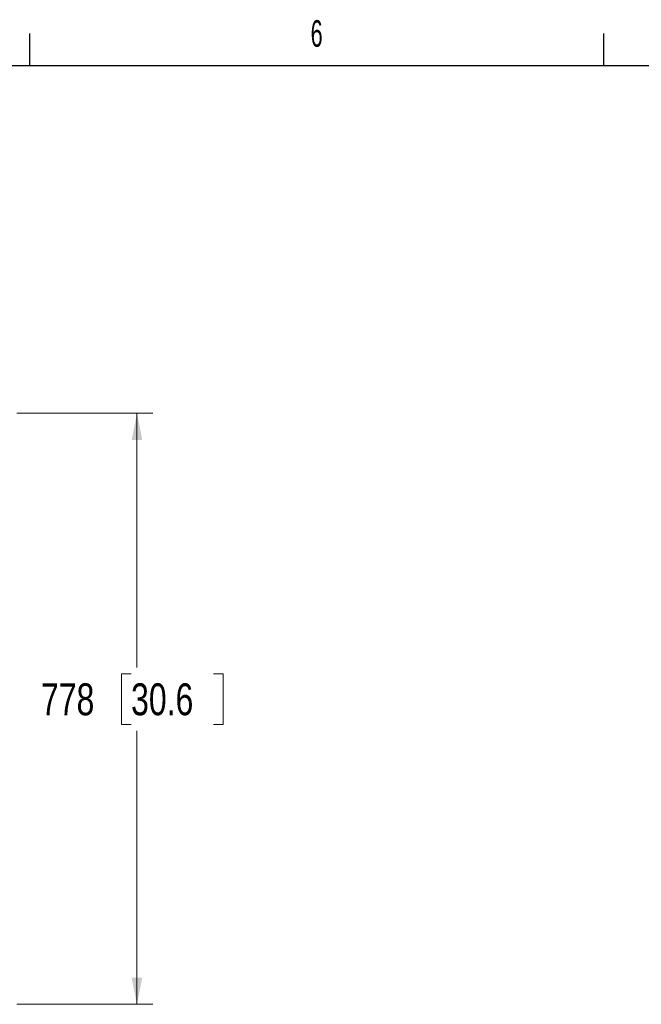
# Model space of a CAD drawing. Header units: inches. Extents: x 0.2 to 16.8, y 0.1 to 10.9.
# Tile 23 of 76: x 4.2 to 6.5, y 7.2 to 10.9. Entities that reach past the tile are written whole.
import ezdxf

# ---------------------------------------------------------------- set-up
doc = ezdxf.new("R2010")
doc.units = ezdxf.units.IN
doc.header["$MEASUREMENT"] = 0
doc.styles.add('SLDTEXTSTYLE0', font='TXT', dxfattribs={"width": 0.75})
doc.styles.add('SLDTEXTSTYLE1', font='TXT', dxfattribs={"width": 0.605})
doc.dimstyles.new('SLDDIMSTYLE15', dxfattribs={"dimtxt": 0.11811, "dimasz": 0.098425, "dimexe": 0, "dimexo": 0.0625, "dimgap": 0.029528, "dimtad": 0, "dimtih": 1, "dimtoh": 1, "dimdec": 0, "dimlfac": 355.6, "dimrnd": 1e-09, "dimzin": 12, "dimdsep": 46, "dimtxsty": 'SLDTEXTSTYLE0', "dimsah": 1, "dimcen": 0.09, "dimadec": 0, "dimazin": 3, "dimtfac": 1, "dimtdec": 0, "dimtofl": 0, "dimtmove": 0, "dimatfit": 3, "dimfxl": 0, "dimfrac": 2, "dimtolj": 1, "dimtzin": 12, "dimarcsym": 0})

# ---------------------------------------------------------------- blocks, each defined once
blk = doc.blocks.new('_D_15')
at = {"color": 7, "linetype": 'Continuous', "lineweight": 0}
for p, q in [((4.2018, 9.3975), (4.7055, 9.3975)), ((4.6464, 9.3975), (4.6464, 8.457)), ((4.6246, 8.433), (4.5886, 8.433)), ((4.5886, 8.433), (4.5886, 8.2455)), ((4.93, 8.433), (4.966, 8.433)), ((4.966, 8.433), (4.966, 8.2455)), ((4.5886, 8.2455), (4.6246, 8.2455)), ((4.966, 8.2455), (4.93, 8.2455)), ((4.6464, 7.2096), (4.6464, 8.2215)), ((4.2018, 7.2096), (4.7055, 7.2096))]:
    blk.add_line(p, q, dxfattribs=at)
at = {"color": 7, "linetype": 'Continuous', "lineweight": 18}
for points in [[(4.6464, 9.3975), (4.6267, 9.2991), (4.6661, 9.2991)], [(4.6464, 7.2096), (4.6661, 7.308), (4.6267, 7.308)]]:
    blk.add_solid(points, dxfattribs=at)
at = {"color": 7, "linetype": 'Continuous', "lineweight": 18, "char_height": 0.11811, "attachment_point": 1, "style": 'SLDTEXTSTYLE0'}
for s, insert in [('778', (4.2908, 8.3978)), ('30.6', (4.6246, 8.3978))]:
    blk.add_mtext(s, dxfattribs=dict(at, insert=insert))

msp = doc.modelspace()

# ---------------------------------------------------------------- linework, layer by layer
at = {"color": 7, "linetype": 'Continuous', "lineweight": 25}
for p, q in [((4.25, 10.685), (4.25, 10.8031)), ((6.375, 10.685), (6.375, 10.8031)), ((0.315, 10.685), (16.685, 10.685))]:
    msp.add_line(p, q, dxfattribs=at)

# ---------------------------------------------------------------- texts
at = {"color": 7, "linetype": 'Continuous', "lineweight": 0, "insert": (5.3118, 10.8529), "char_height": 0.0984, "attachment_point": 2, "style": 'SLDTEXTSTYLE1'}
msp.add_mtext('6', dxfattribs=at)

# ---------------------------------------------------------------- dimensions: what is measured, and where the dimension line sits
at = {"color": 7, "linetype": 'Continuous', "lineweight": 18}
dim = msp.add_linear_dim(base=(4.6464, 9.3975), p1=(4.1427, 7.2096), p2=(4.1427, 9.3975), angle=90, dimstyle='SLDDIMSTYLE15', dxfattribs=at)
dim.commit()
dim.dimension.update_dxf_attribs({"geometry": '_D_15', "text_midpoint": (4.6464, 8.3393), "dimtype": 160})

doc.saveas('drawing.dxf')
